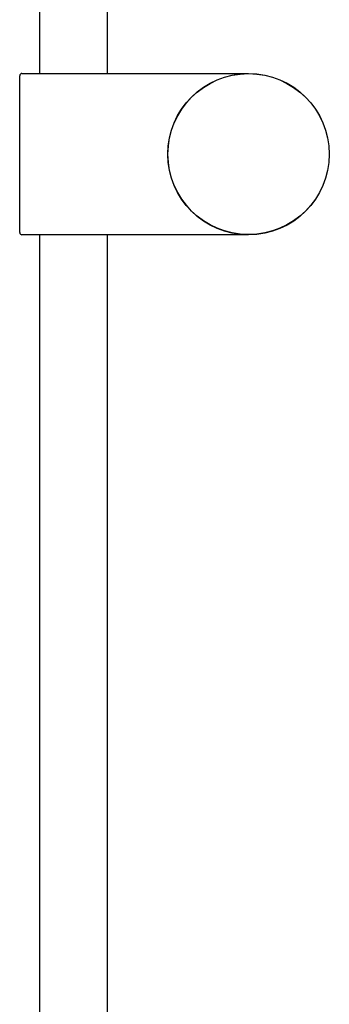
# Model space of a CAD drawing. Header units: millimetres. Extents: x 8 to 1894, y 12 to 2723.
# Tile 119 of 152: x 1385 to 1454, y 1909 to 2128. Entities that reach past the tile are written whole.
import ezdxf

# ---------------------------------------------------------------- set-up
doc = ezdxf.new("R2010")
doc.units = ezdxf.units.MM

msp = doc.modelspace()

# ---------------------------------------------------------------- linework, layer by layer
at = {"color": 7, "linetype": 'Continuous', "lineweight": 30}
for p, q in [((1389.25, 2116.26), (1389.25, 2584.5)), ((1404.25, 2584.1), (1404.25, 2116.26)), ((1384.75, 2080.76), (1384.75, 2115.76)), ((1385.25, 2116.26), (1435.75, 2116.26)), ((1435.75, 2080.26), (1385.25, 2080.26)), ((1389.25, 1628.42), (1389.25, 2080.26)), ((1404.25, 2080.26), (1404.25, 1628.42))]:
    msp.add_line(p, q, dxfattribs=at)
for radius in [18, 17.96]:
    msp.add_circle((1435.75, 2098.26), radius, dxfattribs=at)
for centre, start, end in [((1385.25, 2115.76), 90, 180), ((1385.25, 2080.76), 180, 270)]:
    msp.add_arc(centre, 0.5, start, end, dxfattribs=at)
for points, knots in [([(1434.75, 2116.26), (1434.82, 2116.26), (1435.16, 2116.26), (1435.49, 2116.26), (1435.75, 2116.26)], [0, 0, 0, 0, 0.210492, 1, 1, 1, 1]), ([(1435.75, 2080.26), (1435.48, 2080.26), (1435.15, 2080.26), (1434.81, 2080.26), (1434.75, 2080.26)], [0, 0, 0, 0, 0.816655, 1, 1, 1, 1])]:
    msp.add_open_spline(points, degree=3, knots=knots, dxfattribs=at)

doc.saveas('drawing.dxf')
